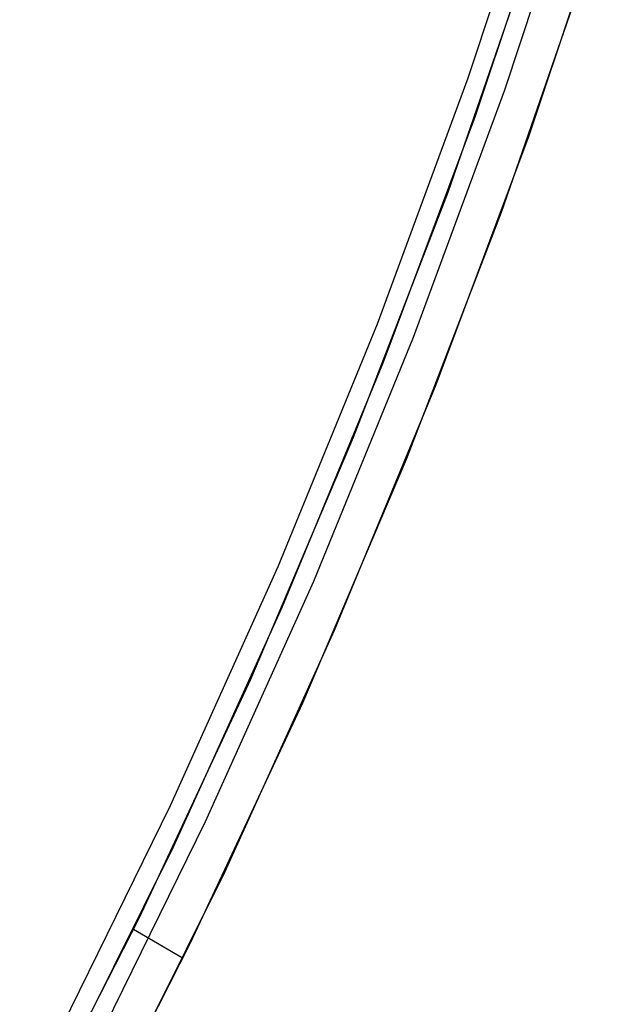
# Model space of a CAD drawing. Header units: millimetres. Extents: x -232 to 233, y -198 to 267.
# Tile 50 of 80: x 175 to 191, y -89 to -64. Entities that reach past the tile are written whole.
import ezdxf

# ---------------------------------------------------------------- set-up
doc = ezdxf.new("R2010")
doc.units = ezdxf.units.MM
doc.layers.add('Volume$Volume', color=7, linetype='Continuous', true_color=0x000000)

msp = doc.modelspace()

# ---------------------------------------------------------------- linework, layer by layer
at = {"layer": 'Volume$Volume'}
for p, q in [((186.968, -65.163, 325.05), (189.117, -58.653, 325.05)), ((186.968, -65.163, 339.05), (189.117, -58.653, 339.05)), ((186.968, -65.163, 332.55), (189.117, -58.653, 332.55)), ((186.968, -65.163, 125.05), (189.117, -58.653, 125.05)), ((186.968, -65.163, 139.05), (189.117, -58.653, 139.05)), ((186.968, -65.163, 132.55), (189.117, -58.653, 132.55)), ((186.968, -65.163, 525.05), (189.117, -58.653, 525.05)), ((186.968, -65.163, 539.05), (189.117, -58.653, 539.05)), ((186.968, -65.163, 532.55), (189.117, -58.653, 532.55)), ((190.072, -58.95, 340.05), (187.912, -65.493, 340.05)), ((190.072, -58.95, 325.05), (187.912, -65.493, 325.05)), ((190.072, -58.95, 332.55), (187.912, -65.493, 332.55)), ((190.072, -58.95, 140.05), (187.912, -65.493, 140.05)), ((190.072, -58.95, 125.05), (187.912, -65.493, 125.05)), ((190.072, -58.95, 132.55), (187.912, -65.493, 132.55)), ((190.072, -58.95, 540.05), (187.912, -65.493, 540.05)), ((190.072, -58.95, 525.05), (187.912, -65.493, 525.05)), ((190.072, -58.95, 532.55), (187.912, -65.493, 532.55)), ((189.333, -59.625, 123.05), (187.148, -66.165, 123.05)), ((189.333, -59.625, 568.05), (187.148, -66.165, 568.05)), ((188.558, -66.678, 123.05), (190.76, -60.089, 123.05)), ((188.558, -66.678, 568.05), (190.76, -60.089, 568.05)), ((188.678, -61.667, 345.55), (186.431, -68.16, 345.55)), ((187.84, -68.675, 345.55), (190.104, -62.133, 345.55)), ((184.594, -71.594, 325.05), (186.968, -65.163, 325.05)), ((184.594, -71.594, 339.05), (186.968, -65.163, 339.05)), ((184.594, -71.594, 332.55), (186.968, -65.163, 332.55)), ((184.594, -71.594, 125.05), (186.968, -65.163, 125.05)), ((184.594, -71.594, 139.05), (186.968, -65.163, 139.05)), ((184.594, -71.594, 132.55), (186.968, -65.163, 132.55)), ((184.594, -71.594, 525.05), (186.968, -65.163, 525.05)), ((184.594, -71.594, 539.05), (186.968, -65.163, 539.05)), ((184.594, -71.594, 532.55), (186.968, -65.163, 532.55)), ((187.912, -65.493, 340.05), (185.526, -71.957, 340.05)), ((187.912, -65.493, 325.05), (185.526, -71.957, 325.05)), ((187.912, -65.493, 332.55), (185.526, -71.957, 332.55)), ((187.912, -65.493, 140.05), (185.526, -71.957, 140.05)), ((187.912, -65.493, 125.05), (185.526, -71.957, 125.05)), ((187.912, -65.493, 132.55), (185.526, -71.957, 132.55)), ((187.912, -65.493, 540.05), (185.526, -71.957, 540.05)), ((187.912, -65.493, 525.05), (185.526, -71.957, 525.05)), ((187.912, -65.493, 532.55), (185.526, -71.957, 532.55)), ((187.148, -66.165, 123.05), (184.737, -72.625, 123.05)), ((187.148, -66.165, 568.05), (184.737, -72.625, 568.05)), ((186.128, -73.187, 123.05), (188.558, -66.678, 123.05)), ((186.128, -73.187, 568.05), (188.558, -66.678, 568.05)), ((186.431, -68.16, 345.55), (183.96, -74.572, 345.55)), ((185.35, -75.135, 345.55), (187.84, -68.675, 345.55)), ((181.998, -77.939, 325.05), (184.594, -71.594, 325.05)), ((181.998, -77.939, 339.05), (184.594, -71.594, 339.05)), ((181.998, -77.939, 332.55), (184.594, -71.594, 332.55)), ((181.998, -77.939, 125.05), (184.594, -71.594, 125.05)), ((181.998, -77.939, 139.05), (184.594, -71.594, 139.05)), ((181.998, -77.939, 132.55), (184.594, -71.594, 132.55)), ((181.998, -77.939, 525.05), (184.594, -71.594, 525.05)), ((181.998, -77.939, 539.05), (184.594, -71.594, 539.05)), ((181.998, -77.939, 532.55), (184.594, -71.594, 532.55)), ((185.526, -71.957, 340.05), (182.917, -78.334, 340.05)), ((185.526, -71.957, 325.05), (182.917, -78.334, 325.05)), ((185.526, -71.957, 332.55), (182.917, -78.334, 332.55)), ((185.526, -71.957, 140.05), (182.917, -78.334, 140.05)), ((185.526, -71.957, 125.05), (182.917, -78.334, 125.05)), ((185.526, -71.957, 132.55), (182.917, -78.334, 132.55)), ((185.526, -71.957, 540.05), (182.917, -78.334, 540.05)), ((185.526, -71.957, 525.05), (182.917, -78.334, 525.05)), ((185.526, -71.957, 532.55), (182.917, -78.334, 532.55)), ((184.737, -72.625, 123.05), (182.103, -78.998, 123.05)), ((184.737, -72.625, 568.05), (182.103, -78.998, 568.05)), ((183.474, -79.608, 123.05), (186.128, -73.187, 123.05)), ((183.474, -79.608, 568.05), (186.128, -73.187, 568.05)), ((183.96, -74.572, 345.55), (181.269, -80.894, 345.55)), ((182.639, -81.505, 345.55), (185.35, -75.135, 345.55)), ((179.184, -84.191, 325.05), (181.998, -77.939, 325.05)), ((179.184, -84.191, 339.05), (181.998, -77.939, 339.05)), ((179.184, -84.191, 332.55), (181.998, -77.939, 332.55)), ((179.184, -84.191, 125.05), (181.998, -77.939, 125.05)), ((179.184, -84.191, 139.05), (181.998, -77.939, 139.05)), ((179.184, -84.191, 132.55), (181.998, -77.939, 132.55)), ((179.184, -84.191, 525.05), (181.998, -77.939, 525.05)), ((179.184, -84.191, 539.05), (181.998, -77.939, 539.05)), ((179.184, -84.191, 532.55), (181.998, -77.939, 532.55)), ((182.917, -78.334, 340.05), (180.088, -84.617, 340.05)), ((182.917, -78.334, 325.05), (180.088, -84.617, 325.05)), ((182.917, -78.334, 332.55), (180.088, -84.617, 332.55)), ((182.917, -78.334, 140.05), (180.088, -84.617, 140.05)), ((182.917, -78.334, 125.05), (180.088, -84.617, 125.05)), ((182.917, -78.334, 132.55), (180.088, -84.617, 132.55)), ((182.917, -78.334, 540.05), (180.088, -84.617, 540.05)), ((182.917, -78.334, 525.05), (180.088, -84.617, 525.05)), ((182.917, -78.334, 532.55), (180.088, -84.617, 532.55)), ((182.103, -78.998, 123.05), (179.25, -85.275, 123.05)), ((182.103, -78.998, 568.05), (179.25, -85.275, 568.05)), ((180.598, -85.932, 123.05), (183.474, -79.608, 123.05)), ((180.598, -85.932, 568.05), (183.474, -79.608, 568.05)), ((181.269, -80.894, 345.55), (178.36, -87.12, 345.55)), ((179.708, -87.778, 345.55), (182.639, -81.505, 345.55)), ((176.154, -90.34, 325.05), (179.184, -84.191, 325.05)), ((176.154, -90.34, 339.05), (179.184, -84.191, 339.05)), ((176.154, -90.34, 332.55), (179.184, -84.191, 332.55)), ((176.154, -90.34, 125.05), (179.184, -84.191, 125.05)), ((176.154, -90.34, 139.05), (179.184, -84.191, 139.05)), ((176.154, -90.34, 132.55), (179.184, -84.191, 132.55)), ((176.154, -90.34, 525.05), (179.184, -84.191, 525.05)), ((176.154, -90.34, 539.05), (179.184, -84.191, 539.05)), ((176.154, -90.34, 532.55), (179.184, -84.191, 532.55)), ((180.088, -84.617, 340.05), (177.043, -90.798, 340.05)), ((180.088, -84.617, 325.05), (177.043, -90.798, 325.05)), ((180.088, -84.617, 332.55), (177.043, -90.798, 332.55)), ((180.088, -84.617, 140.05), (177.043, -90.798, 140.05)), ((180.088, -84.617, 125.05), (177.043, -90.798, 125.05)), ((180.088, -84.617, 132.55), (177.043, -90.798, 132.55)), ((180.088, -84.617, 540.05), (177.043, -90.798, 540.05)), ((180.088, -84.617, 525.05), (177.043, -90.798, 525.05)), ((180.088, -84.617, 532.55), (177.043, -90.798, 532.55)), ((179.25, -85.275, 123.05), (176.18, -91.449, 123.05)), ((179.25, -85.275, 568.05), (176.18, -91.449, 568.05)), ((177.504, -92.153, 123.05), (180.598, -85.932, 123.05)), ((177.504, -92.153, 568.05), (180.598, -85.932, 568.05)), ((178.36, -87.12, 345.55), (175.238, -93.241, 345.55)), ((178.213, -87.421, 123.05), (179.515, -88.173, 123.05)), ((178.213, -87.421, 568.05), (179.515, -88.173, 568.05)), ((176.562, -93.945, 345.55), (179.708, -87.778, 345.55))]:
    msp.add_line(p, q, dxfattribs=at)

doc.saveas('drawing.dxf')
